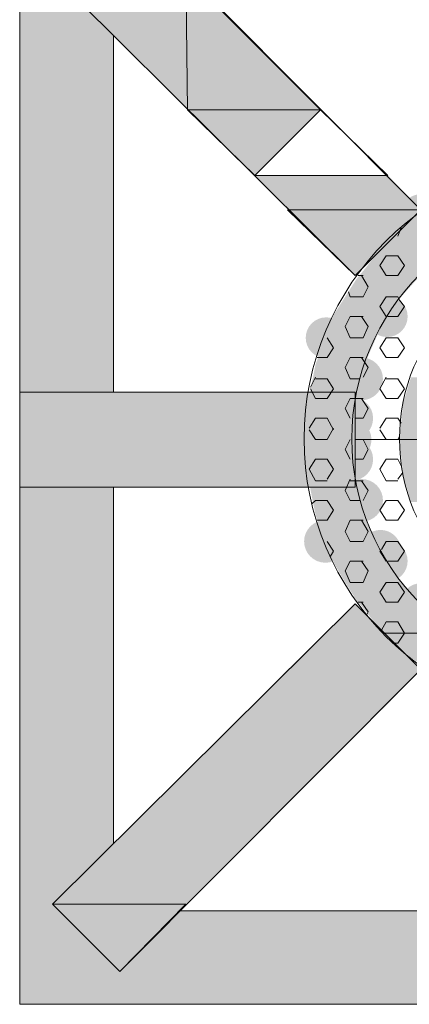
# Model space of a CAD drawing. Extents: x 3940905 to 4145695, y 925352 to 1109797.
# Tile 141 of 256: x 3953392 to 3953513, y 1099360 to 1099665. Entities that reach past the tile are written whole.
import ezdxf

# ---------------------------------------------------------------- set-up
doc = ezdxf.new("R2010")
doc.units = 0
doc.header["$LTSCALE"] = 750
doc.header["$MEASUREMENT"] = 0
doc.layers.add('CKD Equipments', color=252, linetype='CONTINUOUS', lineweight=0)

msp = doc.modelspace()

# ---------------------------------------------------------------- hatches: boundary and pattern name
at = {"layer": 'CKD Equipments', "true_color": 0x808080}
h = msp.add_hatch(color=8, dxfattribs=at)
h.paths.add_polyline_path([(3953402.68, 1099679.14), (3953443.89, 1099679.14), (3953423.54, 1099700)])
h.paths.add_polyline_path([(3953444.4, 1099637.41), (3953402.68, 1099679.14), (3953443.89, 1099679.14)])
at = {"layer": 'CKD Equipments', "true_color": 0xffffff}
h = msp.add_hatch(color=7, dxfattribs=at)
h.paths.add_polyline_path([(3953392.5, 1099660.31), (3953402.68, 1099679.14), (3953392.5, 1099679.14)])
h.paths.add_polyline_path([(3953421.5, 1099660.31), (3953392.5, 1099660.31), (3953402.68, 1099679.14)])
h = msp.add_hatch(color=7, dxfattribs=at)
h.paths.add_polyline_path([(3953392.5, 1099549.9), (3953421.5, 1099660.31), (3953392.5, 1099660.31)])
h.paths.add_polyline_path([(3953421.5, 1099549.9), (3953392.5, 1099549.9), (3953421.5, 1099660.31)])
at = {"layer": 'CKD Equipments', "true_color": 0xff0000}
h = msp.add_hatch(color=1, dxfattribs=at)
h.paths.add_polyline_path([(3953475.44, 1099606.38), (3953506.47, 1099617.06), (3953465.26, 1099617.06)])
h.paths.add_polyline_path([(3953516.65, 1099606.38), (3953475.44, 1099606.38), (3953506.47, 1099617.06)])
at = {"layer": 'CKD Equipments', "true_color": 0x808080}
h = msp.add_hatch(color=8, dxfattribs=at)
edge = h.paths.add_edge_path(flags=16)
edge.add_arc((3953516.65, 1099605.1), 6.11, 0, 360)
h = msp.add_hatch(color=8, dxfattribs=at)
edge = h.paths.add_edge_path(flags=16)
edge.add_arc((3953509.02, 1099598.23), 6.61, 0, 360)
h = msp.add_hatch(color=8, dxfattribs=at)
h.paths.add_polyline_path([(3953538.53, 1099601.29), (3953515.12, 1099603.83), (3953547.18, 1099603.83)])
h.paths.add_polyline_path([(3953511.56, 1099601.29), (3953538.53, 1099601.29), (3953515.12, 1099603.83)])
h = msp.add_hatch(color=8, dxfattribs=at)
h.paths.add_polyline_path([(3953528.35, 1099595.69), (3953511.56, 1099601.29), (3953538.53, 1099601.29)])
h.paths.add_polyline_path([(3953505.46, 1099595.69), (3953528.35, 1099595.69), (3953511.56, 1099601.29)])
h = msp.add_hatch(color=8, dxfattribs=at)
h.paths.add_polyline_path([(3953518.68, 1099588.06), (3953504.95, 1099595.18), (3953527.84, 1099595.18)])
h.paths.add_polyline_path([(3953499.35, 1099588.06), (3953518.68, 1099588.06), (3953504.95, 1099595.18)])
h = msp.add_hatch(color=8, dxfattribs=at)
h.paths.add_polyline_path([(3953527.84, 1099595.18), (3953505.46, 1099595.69), (3953528.35, 1099595.69)])
h.paths.add_polyline_path([(3953504.95, 1099595.18), (3953527.84, 1099595.18), (3953505.46, 1099595.69)])
h = msp.add_hatch(color=8, dxfattribs=at)
h.paths.add_polyline_path([(3953515.63, 1099585), (3953499.35, 1099588.06), (3953518.68, 1099588.06)])
h.paths.add_polyline_path([(3953496.81, 1099585), (3953515.63, 1099585), (3953499.35, 1099588.06)])
h = msp.add_hatch(color=8, dxfattribs=at)
h.paths.add_polyline_path([(3953510.54, 1099579.41), (3953496.81, 1099585), (3953515.63, 1099585)])
h.paths.add_polyline_path([(3953493.24, 1099579.41), (3953510.54, 1099579.41), (3953496.81, 1099585)])
h = msp.add_hatch(color=8, dxfattribs=at)
h.paths.add_polyline_path([(3953506.98, 1099573.81), (3953493.24, 1099579.41), (3953510.54, 1099579.41)])
h.paths.add_polyline_path([(3953489.68, 1099573.81), (3953506.98, 1099573.81), (3953493.24, 1099579.41)])
h = msp.add_hatch(color=8, dxfattribs=at)
edge = h.paths.add_edge_path(flags=16)
edge.add_arc((3953506.22, 1099573.3), 6.36, 0, 360)
h = msp.add_hatch(color=8, dxfattribs=at)
edge = h.paths.add_edge_path(flags=16)
edge.add_arc((3953487.39, 1099566.69), 6.36, 0, 360)
h = msp.add_hatch(color=8, dxfattribs=at)
h.paths.add_polyline_path([(3953503.93, 1099569.23), (3953489.68, 1099573.81), (3953506.98, 1099573.81)])
h.paths.add_polyline_path([(3953488.16, 1099569.23), (3953503.93, 1099569.23), (3953489.68, 1099573.81)])
h = msp.add_hatch(color=8, dxfattribs=at)
h.paths.add_polyline_path([(3953500.37, 1099561.09), (3953488.16, 1099569.23), (3953503.93, 1099569.23)])
h.paths.add_polyline_path([(3953485.1, 1099561.09), (3953500.37, 1099561.09), (3953488.16, 1099569.23)])
h = msp.add_hatch(color=8, dxfattribs=at)
h.paths.add_polyline_path([(3953499.35, 1099558.55), (3953485.1, 1099561.09), (3953500.37, 1099561.09)])
h.paths.add_polyline_path([(3953484.09, 1099558.55), (3953499.35, 1099558.55), (3953485.1, 1099561.09)])
h = msp.add_hatch(color=8, dxfattribs=at)
edge = h.paths.add_edge_path(flags=16)
edge.add_arc((3953498.33, 1099553.97), 6.61, 0, 360)
h = msp.add_hatch(color=8, dxfattribs=at)
h.paths.add_polyline_path([(3953496.81, 1099548.37), (3953484.09, 1099558.55), (3953499.35, 1099558.55)])
h.paths.add_polyline_path([(3953482.05, 1099548.37), (3953496.81, 1099548.37), (3953484.09, 1099558.55)])
h = msp.add_hatch(color=8, dxfattribs=at)
h.paths.add_polyline_path([(3953517.16, 1099545.83), (3953513.6, 1099554.48), (3953519.7, 1099554.48)])
h.paths.add_polyline_path([(3953511.05, 1099545.83), (3953517.16, 1099545.83), (3953513.6, 1099554.48)])
h = msp.add_hatch(color=8, dxfattribs=at)
h.paths.add_polyline_path([(3953392.5, 1099520.39), (3953444.4, 1099549.9), (3953392.5, 1099549.9)])
h.paths.add_polyline_path([(3953444.4, 1099520.39), (3953392.5, 1099520.39), (3953444.4, 1099549.9)])
at = {"layer": 'CKD Equipments', "true_color": 0xff0000}
h = msp.add_hatch(color=1, dxfattribs=at)
h.paths.add_polyline_path([(3953444.4, 1099520.39), (3953496.3, 1099549.9), (3953444.4, 1099549.9)])
h.paths.add_polyline_path([(3953496.3, 1099520.39), (3953444.4, 1099520.39), (3953496.3, 1099549.9)])
at = {"layer": 'CKD Equipments', "true_color": 0x808080}
h = msp.add_hatch(color=8, dxfattribs=at)
h.paths.add_polyline_path([(3953496.3, 1099546.84), (3953482.05, 1099548.37), (3953496.81, 1099548.37)])
h.paths.add_polyline_path([(3953482.05, 1099546.84), (3953496.3, 1099546.84), (3953482.05, 1099548.37)])
h = msp.add_hatch(color=8, dxfattribs=at)
edge = h.paths.add_edge_path(flags=16)
edge.add_arc((3953495.28, 1099541.76), 6.61, 0, 360)
h = msp.add_hatch(color=8, dxfattribs=at)
h.paths.add_polyline_path([(3953495.28, 1099535.14), (3953482.05, 1099546.84), (3953496.3, 1099546.84)])
h.paths.add_polyline_path([(3953481.03, 1099535.14), (3953495.28, 1099535.14), (3953482.05, 1099546.84)])
h = msp.add_hatch(color=8, dxfattribs=at)
h.paths.add_polyline_path([(3953516.14, 1099535.14), (3953511.05, 1099544.81), (3953516.65, 1099544.81)])
h.paths.add_polyline_path([(3953510.03, 1099535.14), (3953516.14, 1099535.14), (3953511.05, 1099544.81)])
h = msp.add_hatch(color=8, dxfattribs=at)
h.paths.add_polyline_path([(3953516.65, 1099544.81), (3953511.05, 1099545.83), (3953517.16, 1099545.83)])
h.paths.add_polyline_path([(3953511.05, 1099544.81), (3953516.65, 1099544.81), (3953511.05, 1099545.83)])
h = msp.add_hatch(color=8, dxfattribs=at)
edge = h.paths.add_edge_path(flags=16)
edge.add_arc((3953495.02, 1099535.14), 6.36, 0, 360)
h = msp.add_hatch(color=8, dxfattribs=at)
edge = h.paths.add_edge_path(flags=16)
edge.add_arc((3953495.28, 1099529.04), 6.61, 0, 360)
h = msp.add_hatch(color=8, dxfattribs=at)
h.paths.add_polyline_path([(3953496.3, 1099523.44), (3953481.03, 1099535.14), (3953495.28, 1099535.14)])
h.paths.add_polyline_path([(3953482.05, 1099523.44), (3953496.3, 1099523.44), (3953481.03, 1099535.14)])
h = msp.add_hatch(color=8, dxfattribs=at)
h.paths.add_polyline_path([(3953516.65, 1099525.47), (3953510.03, 1099535.14), (3953516.14, 1099535.14)])
h.paths.add_polyline_path([(3953511.05, 1099525.47), (3953516.65, 1099525.47), (3953510.03, 1099535.14)])
h = msp.add_hatch(color=8, dxfattribs=at)
h.paths.add_polyline_path([(3953496.81, 1099521.91), (3953482.05, 1099523.44), (3953496.3, 1099523.44)])
h.paths.add_polyline_path([(3953482.05, 1099521.91), (3953496.81, 1099521.91), (3953482.05, 1099523.44)])
h = msp.add_hatch(color=8, dxfattribs=at)
h.paths.add_polyline_path([(3953517.16, 1099524.46), (3953511.05, 1099525.47), (3953516.65, 1099525.47)])
h.paths.add_polyline_path([(3953511.05, 1099524.46), (3953517.16, 1099524.46), (3953511.05, 1099525.47)])
h = msp.add_hatch(color=8, dxfattribs=at)
h.paths.add_polyline_path([(3953519.7, 1099515.81), (3953511.05, 1099524.46), (3953517.16, 1099524.46)])
h.paths.add_polyline_path([(3953513.6, 1099515.81), (3953519.7, 1099515.81), (3953511.05, 1099524.46)])
at = {"layer": 'CKD Equipments', "true_color": 0xffffff}
h = msp.add_hatch(color=7, dxfattribs=at)
h.paths.add_polyline_path([(3953392.5, 1099409.97), (3953421.5, 1099520.39), (3953392.5, 1099520.39)])
h.paths.add_polyline_path([(3953421.5, 1099409.97), (3953392.5, 1099409.97), (3953421.5, 1099520.39)])
at = {"layer": 'CKD Equipments', "true_color": 0x808080}
h = msp.add_hatch(color=8, dxfattribs=at)
h.paths.add_polyline_path([(3953499.35, 1099511.74), (3953482.05, 1099521.91), (3953496.81, 1099521.91)])
h.paths.add_polyline_path([(3953484.09, 1099511.74), (3953499.35, 1099511.74), (3953482.05, 1099521.91)])
h = msp.add_hatch(color=8, dxfattribs=at)
edge = h.paths.add_edge_path(flags=16)
edge.add_arc((3953498.33, 1099516.32), 6.61, 0, 360)
h = msp.add_hatch(color=8, dxfattribs=at)
h.paths.add_polyline_path([(3953500.37, 1099509.19), (3953484.09, 1099511.74), (3953499.35, 1099511.74)])
h.paths.add_polyline_path([(3953485.1, 1099509.19), (3953500.37, 1099509.19), (3953484.09, 1099511.74)])
h = msp.add_hatch(color=8, dxfattribs=at)
edge = h.paths.add_edge_path(flags=16)
edge.add_arc((3953487.14, 1099503.59), 6.61, 0, 360)
h = msp.add_hatch(color=8, dxfattribs=at)
h.paths.add_polyline_path([(3953503.93, 1099501.05), (3953485.1, 1099509.19), (3953500.37, 1099509.19)])
h.paths.add_polyline_path([(3953488.16, 1099501.05), (3953503.93, 1099501.05), (3953485.1, 1099509.19)])
h = msp.add_hatch(color=8, dxfattribs=at)
edge = h.paths.add_edge_path(flags=16)
edge.add_arc((3953504.18, 1099500.8), 6.35, 0, 360)
h = msp.add_hatch(color=8, dxfattribs=at)
edge = h.paths.add_edge_path(flags=16)
edge.add_arc((3953506.22, 1099497.49), 6.36, 0, 360)
h = msp.add_hatch(color=8, dxfattribs=at)
h.paths.add_polyline_path([(3953506.98, 1099496.98), (3953488.16, 1099501.05), (3953503.93, 1099501.05)])
h.paths.add_polyline_path([(3953489.68, 1099496.98), (3953506.98, 1099496.98), (3953488.16, 1099501.05)])
h = msp.add_hatch(color=8, dxfattribs=at)
h.paths.add_polyline_path([(3953510.54, 1099490.87), (3953489.68, 1099496.98), (3953506.98, 1099496.98)])
h.paths.add_polyline_path([(3953493.24, 1099490.87), (3953510.54, 1099490.87), (3953489.68, 1099496.98)])
h = msp.add_hatch(color=8, dxfattribs=at)
h.paths.add_polyline_path([(3953515.63, 1099485.28), (3953493.24, 1099490.87), (3953510.54, 1099490.87)])
h.paths.add_polyline_path([(3953496.81, 1099485.28), (3953515.63, 1099485.28), (3953493.24, 1099490.87)])
h = msp.add_hatch(color=8, dxfattribs=at)
edge = h.paths.add_edge_path(flags=16)
edge.add_arc((3953516.65, 1099484.51), 6.11, 0, 360)
at = {"layer": 'CKD Equipments', "true_color": 0xff0000}
h = msp.add_hatch(color=1, dxfattribs=at)
h.paths.add_polyline_path([(3953516.65, 1099463.91), (3953475.44, 1099463.91), (3953496.3, 1099484.26)])
h.paths.add_polyline_path([(3953465.26, 1099453.22), (3953516.65, 1099463.91), (3953475.44, 1099463.91)])
h.paths.add_polyline_path([(3953506.47, 1099453.22), (3953465.26, 1099453.22), (3953516.65, 1099463.91)])
at = {"layer": 'CKD Equipments', "true_color": 0x808080}
h = msp.add_hatch(color=8, dxfattribs=at)
h.paths.add_polyline_path([(3953518.68, 1099482.22), (3953496.81, 1099485.28), (3953515.63, 1099485.28)])
h.paths.add_polyline_path([(3953499.35, 1099482.22), (3953518.68, 1099482.22), (3953496.81, 1099485.28)])
h = msp.add_hatch(color=8, dxfattribs=at)
h.paths.add_polyline_path([(3953527.84, 1099475.1), (3953499.35, 1099482.22), (3953518.68, 1099482.22)])
h.paths.add_polyline_path([(3953504.95, 1099475.1), (3953527.84, 1099475.1), (3953499.35, 1099482.22)])
h = msp.add_hatch(color=8, dxfattribs=at)
h.paths.add_polyline_path([(3953538.53, 1099469), (3953505.46, 1099475.1), (3953528.35, 1099475.1)])
h.paths.add_polyline_path([(3953511.56, 1099469), (3953538.53, 1099469), (3953505.46, 1099475.1)])
h = msp.add_hatch(color=8, dxfattribs=at)
h.paths.add_polyline_path([(3953547.18, 1099466.45), (3953511.56, 1099469), (3953538.53, 1099469)])
h.paths.add_polyline_path([(3953515.12, 1099466.45), (3953547.18, 1099466.45), (3953511.56, 1099469)])
h = msp.add_hatch(color=8, dxfattribs=at)
h.paths.add_polyline_path([(3953485.61, 1099432.87), (3953444.4, 1099432.87), (3953465.26, 1099453.22)])
h.paths.add_polyline_path([(3953402.68, 1099391.15), (3953485.61, 1099432.87), (3953444.4, 1099432.87)])
h.paths.add_polyline_path([(3953443.89, 1099391.15), (3953402.68, 1099391.15), (3953485.61, 1099432.87)])
at = {"layer": 'CKD Equipments', "true_color": 0xff0000}
h = msp.add_hatch(color=1, dxfattribs=at)
h.paths.add_polyline_path([(3953485.61, 1099432.87), (3953506.47, 1099453.22), (3953465.26, 1099453.22)])
h.paths.add_polyline_path([(3953506.47, 1099453.22), (3953485.61, 1099432.87)], flags=16)
at = {"layer": 'CKD Equipments', "true_color": 0xffffff}
h = msp.add_hatch(color=7, dxfattribs=at)
h.paths.add_polyline_path([(3953392.5, 1099391.15), (3953421.5, 1099409.97), (3953392.5, 1099409.97)])
h.paths.add_polyline_path([(3953402.68, 1099391.15), (3953392.5, 1099391.15), (3953421.5, 1099409.97)])
h = msp.add_hatch(color=7, dxfattribs=at)
h.paths.add_polyline_path([(3953392.5, 1099370.29), (3953402.68, 1099391.15), (3953392.5, 1099391.15)])
h.paths.add_polyline_path([(3953423.54, 1099370.29), (3953392.5, 1099370.29), (3953402.68, 1099391.15)])
h = msp.add_hatch(color=7, dxfattribs=at)
h.paths.add_polyline_path([(3953423.54, 1099370.29), (3953552.77, 1099389.11), (3953442.36, 1099389.11)])
h.paths.add_polyline_path([(3953552.77, 1099370.29), (3953423.54, 1099370.29), (3953552.77, 1099389.11)])
h = msp.add_hatch(color=7, dxfattribs=at)
h.paths.add_polyline_path([(3953392.5, 1099360.11), (3953552.77, 1099370.29), (3953392.5, 1099370.29)])
h.paths.add_polyline_path([(3953552.77, 1099360.11), (3953392.5, 1099360.11), (3953552.77, 1099370.29)])

# ---------------------------------------------------------------- linework, layer by layer
at = {"layer": 'CKD Equipments', "color": 8, "true_color": 0x808080}
for p, q in [((3953392.5, 1099360.11), (3953392.5, 1099710.17)), ((3953516.65, 1099606.38), (3953423.54, 1099700)), ((3953496.3, 1099586.02), (3953402.68, 1099679.14)), ((3953485.61, 1099637.41), (3953443.89, 1099679.14)), ((3953443.89, 1099679.14), (3953444.4, 1099637.41)), ((3953421.5, 1099549.9), (3953421.5, 1099660.31)), ((3953485.61, 1099637.41), (3953444.4, 1099637.41)), ((3953444.4, 1099637.41), (3953465.26, 1099617.06)), ((3953444.4, 1099637.41), (3953485.61, 1099637.41)), ((3953465.26, 1099617.06), (3953485.61, 1099637.41)), ((3953516.65, 1099606.38), (3953496.3, 1099586.02)), ((3953510.54, 1099600.78), (3953509.53, 1099598.23)), ((3953505.96, 1099592.13), (3953503.93, 1099589.08)), ((3953509.53, 1099592.13), (3953505.96, 1099592.13)), ((3953509.53, 1099592.13), (3953511.56, 1099589.08)), ((3953503.93, 1099589.08), (3953505.96, 1099586.02)), ((3953511.56, 1099589.08), (3953509.53, 1099586.02)), ((3953498.84, 1099586.02), (3953497.31, 1099586.02)), ((3953498.33, 1099586.02), (3953500.37, 1099582.46)), ((3953509.53, 1099586.02), (3953505.96, 1099586.02)), ((3953500.37, 1099582.46), (3953498.84, 1099579.41)), ((3953494.26, 1099580.93), (3953494.77, 1099579.41)), ((3953498.84, 1099579.41), (3953494.77, 1099579.41)), ((3953505.96, 1099579.41), (3953503.93, 1099576.36)), ((3953509.53, 1099579.41), (3953505.96, 1099579.41)), ((3953509.53, 1099579.41), (3953510.03, 1099578.39)), ((3953510.03, 1099578.39), (3953511.56, 1099576.36)), ((3953503.93, 1099576.36), (3953505.96, 1099573.3)), ((3953511.56, 1099576.36), (3953509.53, 1099573.3)), ((3953494.77, 1099573.3), (3953493.24, 1099570.25)), ((3953498.84, 1099573.3), (3953494.77, 1099573.3)), ((3953498.33, 1099573.3), (3953500.37, 1099570.25)), ((3953509.53, 1099573.3), (3953506.47, 1099573.3)), ((3953493.24, 1099570.25), (3953494.77, 1099566.69)), ((3953500.37, 1099570.25), (3953498.84, 1099566.69)), ((3953487.65, 1099566.69), (3953489.68, 1099563.63)), ((3953498.84, 1099566.69), (3953494.77, 1099566.69)), ((3953505.96, 1099566.69), (3953503.93, 1099563.63)), ((3953509.53, 1099566.69), (3953505.96, 1099566.69)), ((3953509.53, 1099566.69), (3953511.56, 1099563.63)), ((3953489.68, 1099563.63), (3953487.65, 1099560.58)), ((3953503.93, 1099563.63), (3953505.96, 1099560.58)), ((3953511.56, 1099563.63), (3953509.53, 1099560.58)), ((3953487.65, 1099560.58), (3953484.59, 1099560.58)), ((3953494.77, 1099560.58), (3953493.24, 1099557.53)), ((3953498.84, 1099560.58), (3953494.77, 1099560.58)), ((3953498.33, 1099560.58), (3953499.35, 1099559.06)), ((3953509.53, 1099560.58), (3953505.96, 1099560.58)), ((3953493.24, 1099557.53), (3953494.77, 1099553.97)), ((3953500.37, 1099557.53), (3953498.84, 1099554.48)), ((3953499.35, 1099559.06), (3953500.37, 1099557.53)), ((3953484.09, 1099554.48), (3953482.56, 1099551.42)), ((3953487.65, 1099553.97), (3953484.09, 1099553.97)), ((3953487.65, 1099553.97), (3953489.68, 1099550.91)), ((3953497.82, 1099553.97), (3953494.77, 1099553.97)), ((3953505.96, 1099554.48), (3953503.93, 1099550.91)), ((3953509.53, 1099553.97), (3953505.96, 1099553.97)), ((3953509.53, 1099553.97), (3953511.56, 1099550.91)), ((3953482.56, 1099550.91), (3953484.09, 1099547.86)), ((3953489.68, 1099550.91), (3953487.65, 1099547.86)), ((3953503.93, 1099550.91), (3953505.96, 1099547.86)), ((3953511.56, 1099550.91), (3953509.53, 1099547.86)), ((3953392.5, 1099520.39), (3953392.5, 1099549.9)), ((3953392.5, 1099549.9), (3953496.3, 1099549.9)), ((3953487.65, 1099547.86), (3953484.09, 1099547.86)), ((3953494.77, 1099547.86), (3953493.24, 1099544.81)), ((3953496.81, 1099547.86), (3953494.77, 1099547.86)), ((3953496.3, 1099549.9), (3953496.3, 1099520.39)), ((3953498.84, 1099547.86), (3953496.81, 1099547.86)), ((3953498.33, 1099547.86), (3953500.37, 1099544.81)), ((3953509.53, 1099547.86), (3953505.96, 1099547.86)), ((3953493.24, 1099544.81), (3953494.77, 1099541.76)), ((3953500.37, 1099544.81), (3953498.84, 1099541.76)), ((3953484.09, 1099541.76), (3953482.05, 1099538.7)), ((3953487.65, 1099541.76), (3953484.09, 1099541.76)), ((3953487.65, 1099541.76), (3953489.68, 1099538.19)), ((3953498.84, 1099541.76), (3953496.3, 1099541.76)), ((3953505.96, 1099541.76), (3953503.93, 1099538.7)), ((3953509.53, 1099541.76), (3953505.96, 1099541.76)), ((3953509.53, 1099541.76), (3953510.54, 1099540.23)), ((3953489.68, 1099538.7), (3953487.65, 1099535.14)), ((3953482.05, 1099538.19), (3953484.09, 1099535.14)), ((3953503.93, 1099538.19), (3953505.96, 1099535.14)), ((3953510.03, 1099536.16), (3953509.53, 1099535.14)), ((3953487.65, 1099535.14), (3953484.09, 1099535.14)), ((3953494.77, 1099535.14), (3953493.24, 1099532.09)), ((3953498.84, 1099535.14), (3953496.3, 1099535.14)), ((3953638.76, 1099535.14), (3953496.3, 1099535.14)), ((3953498.33, 1099535.14), (3953498.84, 1099535.14)), ((3953498.84, 1099535.14), (3953500.37, 1099532.09)), ((3953509.53, 1099535.14), (3953505.96, 1099535.14)), ((3953493.24, 1099532.09), (3953494.77, 1099529.04)), ((3953500.37, 1099532.09), (3953498.84, 1099529.04)), ((3953484.09, 1099529.04), (3953482.05, 1099525.98)), ((3953487.65, 1099529.04), (3953484.09, 1099529.04)), ((3953487.65, 1099529.04), (3953489.68, 1099525.98)), ((3953498.84, 1099529.04), (3953496.3, 1099529.04)), ((3953505.96, 1099529.04), (3953503.93, 1099525.98)), ((3953509.53, 1099529.04), (3953505.96, 1099529.04)), ((3953509.53, 1099529.04), (3953510.54, 1099527)), ((3953482.05, 1099525.98), (3953484.09, 1099522.42)), ((3953489.68, 1099525.98), (3953487.65, 1099522.93)), ((3953503.93, 1099525.98), (3953505.96, 1099522.42)), ((3953511.05, 1099524.97), (3953509.53, 1099522.93)), ((3953496.3, 1099520.39), (3953392.5, 1099520.39)), ((3953421.5, 1099409.97), (3953421.5, 1099520.39)), ((3953487.65, 1099522.42), (3953484.09, 1099522.42)), ((3953494.77, 1099522.93), (3953493.24, 1099519.37)), ((3953496.81, 1099522.42), (3953494.77, 1099522.42)), ((3953498.84, 1099522.42), (3953496.81, 1099522.42)), ((3953498.33, 1099522.42), (3953500.37, 1099519.37)), ((3953509.53, 1099522.42), (3953505.96, 1099522.42)), ((3953493.24, 1099519.37), (3953494.77, 1099516.32)), ((3953500.37, 1099519.37), (3953498.84, 1099516.32)), ((3953484.09, 1099516.32), (3953483.07, 1099515.3)), ((3953487.65, 1099516.32), (3953484.09, 1099516.32)), ((3953487.65, 1099516.32), (3953489.68, 1099513.26)), ((3953497.82, 1099516.32), (3953494.77, 1099516.32)), ((3953505.96, 1099516.32), (3953503.93, 1099513.26)), ((3953509.53, 1099516.32), (3953505.96, 1099516.32)), ((3953509.53, 1099516.32), (3953511.56, 1099513.26)), ((3953489.68, 1099513.26), (3953487.65, 1099510.21)), ((3953503.93, 1099513.26), (3953505.96, 1099510.21)), ((3953511.56, 1099513.26), (3953509.53, 1099510.21)), ((3953487.65, 1099510.21), (3953484.59, 1099510.21)), ((3953494.77, 1099510.21), (3953493.24, 1099506.65)), ((3953498.84, 1099510.21), (3953494.77, 1099510.21)), ((3953498.33, 1099510.21), (3953500.37, 1099506.65)), ((3953509.53, 1099510.21), (3953505.96, 1099510.21)), ((3953493.24, 1099506.65), (3953494.77, 1099503.59)), ((3953500.37, 1099506.65), (3953498.84, 1099503.59)), ((3953487.65, 1099503.59), (3953489.68, 1099500.54)), ((3953498.84, 1099503.59), (3953494.77, 1099503.59)), ((3953505.96, 1099503.59), (3953504.44, 1099501.05)), ((3953509.53, 1099503.59), (3953505.96, 1099503.59)), ((3953509.53, 1099503.59), (3953511.56, 1099500.54)), ((3953489.68, 1099500.54), (3953488.66, 1099499.02)), ((3953503.93, 1099500.54), (3953505.96, 1099497.49)), ((3953511.56, 1099500.54), (3953509.53, 1099497.49)), ((3953494.77, 1099497.49), (3953493.24, 1099494.44)), ((3953498.84, 1099497.49), (3953494.77, 1099497.49)), ((3953498.33, 1099497.49), (3953500.37, 1099494.44)), ((3953509.53, 1099497.49), (3953506.47, 1099497.49)), ((3953493.24, 1099494.44), (3953494.77, 1099490.87)), ((3953500.37, 1099494.44), (3953498.84, 1099490.87)), ((3953498.84, 1099490.87), (3953494.77, 1099490.87)), ((3953505.96, 1099490.87), (3953503.93, 1099487.82)), ((3953509.53, 1099490.87), (3953505.96, 1099490.87)), ((3953509.53, 1099490.87), (3953511.56, 1099487.82)), ((3953503.93, 1099487.82), (3953505.96, 1099484.77)), ((3953511.56, 1099487.82), (3953509.53, 1099484.77)), ((3953496.3, 1099484.26), (3953402.68, 1099391.15)), ((3953516.65, 1099463.91), (3953496.3, 1099484.26)), ((3953498.84, 1099484.77), (3953497.31, 1099484.77)), ((3953498.33, 1099484.77), (3953500.37, 1099481.72)), ((3953509.53, 1099484.77), (3953505.96, 1099484.77)), ((3953500.37, 1099481.72), (3953499.86, 1099480.7)), ((3953505.96, 1099478.66), (3953504.44, 1099476.12)), ((3953509.53, 1099478.66), (3953505.96, 1099478.66)), ((3953509.53, 1099478.66), (3953511.56, 1099475.1)), ((3953528.35, 1099475.1), (3953504.95, 1099475.1)), ((3953504.95, 1099475.1), (3953505.46, 1099475.1)), ((3953528.35, 1099475.1), (3953504.95, 1099475.1)), ((3953504.95, 1099475.1), (3953527.84, 1099475.1)), ((3953505.46, 1099475.1), (3953528.35, 1099475.1)), ((3953511.56, 1099475.1), (3953509.53, 1099472.05)), ((3953509.53, 1099472.05), (3953508, 1099472.05)), ((3953516.65, 1099463.91), (3953423.54, 1099370.29)), ((3953443.89, 1099391.15), (3953402.68, 1099391.15)), ((3953402.68, 1099391.15), (3953423.54, 1099370.29)), ((3953402.68, 1099391.15), (3953423.54, 1099370.29)), ((3953423.54, 1099370.29), (3953443.89, 1099391.15)), ((3953552.77, 1099389.11), (3953442.36, 1099389.11)), ((3953442.36, 1099389.11), (3953552.77, 1099389.11)), ((3953742.56, 1099360.11), (3953392.5, 1099360.11))]:
    msp.add_line(p, q, dxfattribs=at)
at = {"layer": 'CKD Equipments', "color": 1, "true_color": 0xff0000}
for p, q in [((3953485.61, 1099637.41), (3953465.26, 1099617.06)), ((3953465.26, 1099617.06), (3953485.61, 1099637.41)), ((3953485.61, 1099637.41), (3953465.26, 1099617.06)), ((3953485.61, 1099637.41), (3953485.61, 1099637.41)), ((3953506.47, 1099617.06), (3953485.61, 1099637.41)), ((3953485.61, 1099637.41), (3953485.61, 1099637.41)), ((3953465.26, 1099617.06), (3953506.47, 1099617.06)), ((3953516.65, 1099606.38), (3953475.44, 1099606.38)), ((3953475.44, 1099606.38), (3953496.3, 1099586.02)), ((3953496.3, 1099586.02), (3953516.65, 1099606.38))]:
    msp.add_line(p, q, dxfattribs=at)
at = {"layer": 'CKD Equipments', "color": 8, "true_color": 0x808080}
for radius in [86.75, 72, 57.24]:
    msp.add_circle((3953567.28, 1099535.4), radius, dxfattribs=at)
for points in [[(3953444.4, 1099637.41), (3953485.61, 1099637.41), (3953443.89, 1099679.14)], [(3953465.26, 1099617.06), (3953485.61, 1099637.41), (3953444.4, 1099637.41)], [(3953423.54, 1099370.29), (3953443.89, 1099391.15), (3953402.68, 1099391.15)]]:
    msp.add_solid(points, dxfattribs=at)
at = {"layer": 'CKD Equipments', "color": 1, "true_color": 0xff0000}
msp.add_solid([(3953496.3, 1099586.02), (3953516.65, 1099606.38), (3953475.44, 1099606.38)], dxfattribs=at)

doc.saveas('drawing.dxf')
